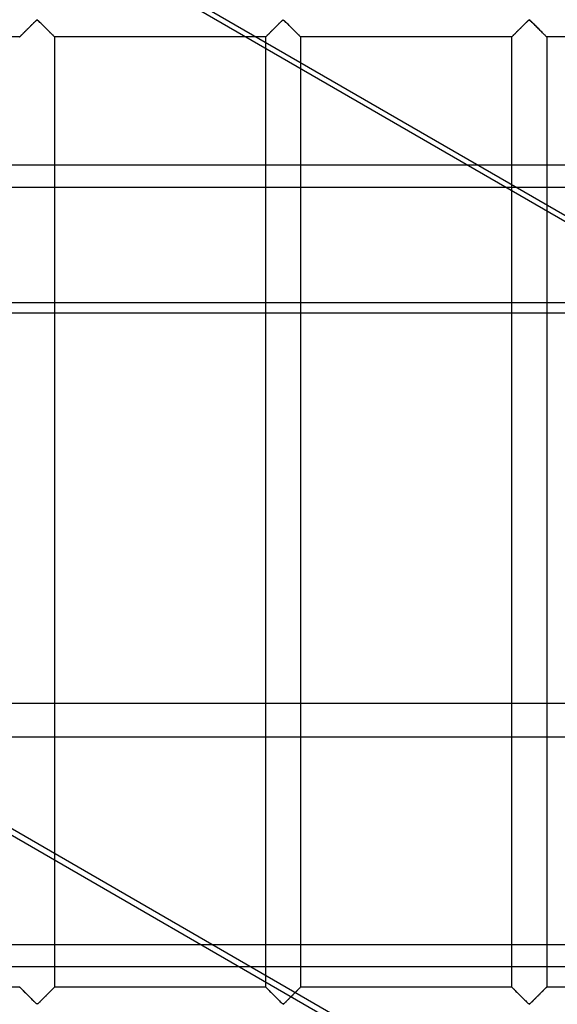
# Model space of a CAD drawing. Header units: millimetres. Extents: x -455 to 455, y -455 to 455.
# Tile 35 of 57: x 209 to 286, y -211 to -70. Entities that reach past the tile are written whole.
import ezdxf

# ---------------------------------------------------------------- set-up
doc = ezdxf.new("R2010")
doc.units = ezdxf.units.MM
doc.layers.add('MAIN-1', color=7, linetype='Continuous')
doc.layers.add('MAIN-2', color=7, linetype='Continuous')

msp = doc.modelspace()

# ---------------------------------------------------------------- linework, layer by layer
at = {"layer": 'MAIN-1'}
for p, q in [((-387.5, -91.22), (387.5, -91.22)), ((387.5, -112.42), (-387.5, -112.42)), ((387.5, -168.22), (-387.5, -168.22)), ((-387.5, -202.65), (387.5, -202.65))]:
    msp.add_line(p, q, dxfattribs=at)
at = {"layer": 'MAIN-2'}
for p, q in [((309.49, -112.42), (213.14, -56.79)), ((214.71, -56.79), (311.06, -112.42)), ((209.91, -71.76), (209.84, -71.83)), ((209.86, -71.81), (209.96, -71.71)), ((209.98, -71.69), (209.91, -71.76)), ((209.96, -71.71), (210.05, -71.62)), ((210.05, -71.62), (209.98, -71.69)), ((210.05, -71.62), (210.15, -71.52)), ((210.12, -71.55), (210.05, -71.62)), ((210.19, -71.48), (210.12, -71.55)), ((210.15, -71.52), (210.25, -71.42)), ((210.26, -71.41), (210.19, -71.48)), ((210.25, -71.42), (210.34, -71.33)), ((210.32, -71.35), (210.26, -71.41)), ((210.39, -71.28), (210.32, -71.35)), ((210.34, -71.33), (210.44, -71.23)), ((210.46, -71.21), (210.39, -71.28)), ((210.44, -71.23), (210.53, -71.14)), ((210.52, -71.15), (210.46, -71.21)), ((210.59, -71.08), (210.52, -71.15)), ((210.53, -71.14), (210.62, -71.05)), ((210.66, -71.01), (210.59, -71.08)), ((210.62, -71.05), (210.71, -70.96)), ((210.72, -70.95), (210.66, -71.01)), ((210.71, -70.96), (210.8, -70.87)), ((210.78, -70.89), (210.72, -70.95)), ((210.84, -70.83), (210.78, -70.89)), ((210.8, -70.87), (210.88, -70.79)), ((210.9, -70.77), (210.84, -70.83)), ((210.88, -70.79), (210.96, -70.71)), ((210.96, -70.72), (210.9, -70.77)), ((210.96, -70.71), (211.04, -70.64)), ((211.02, -70.66), (210.96, -70.72)), ((211.07, -70.61), (211.02, -70.66)), ((211.04, -70.64), (211.12, -70.57)), ((211.12, -70.56), (211.07, -70.61)), ((211.12, -70.57), (211.19, -70.51)), ((211.18, -70.52), (211.12, -70.56)), ((211.25, -70.49), (211.18, -70.52)), ((211.19, -70.51), (211.31, -70.51)), ((211.36, -70.55), (211.25, -70.49)), ((211.31, -70.51), (211.38, -70.57)), ((211.46, -70.64), (211.36, -70.55)), ((211.38, -70.57), (211.46, -70.64)), ((211.46, -70.64), (211.54, -70.71)), ((211.55, -70.73), (211.46, -70.64)), ((211.54, -70.71), (211.62, -70.79)), ((211.65, -70.83), (211.55, -70.73)), ((211.62, -70.79), (211.7, -70.87)), ((211.76, -70.93), (211.65, -70.83)), ((211.7, -70.87), (211.79, -70.96)), ((211.87, -71.04), (211.76, -70.93)), ((211.79, -70.96), (211.88, -71.05)), ((211.99, -71.16), (211.87, -71.04)), ((211.88, -71.05), (211.97, -71.14)), ((211.97, -71.14), (212.06, -71.23)), ((212.1, -71.27), (211.99, -71.16)), ((212.06, -71.23), (212.16, -71.33)), ((212.22, -71.39), (212.1, -71.27)), ((212.16, -71.33), (212.25, -71.42)), ((212.34, -71.51), (212.22, -71.39)), ((212.25, -71.42), (212.35, -71.52)), ((212.46, -71.63), (212.34, -71.51)), ((212.35, -71.52), (212.45, -71.62)), ((212.45, -71.62), (212.54, -71.71)), ((212.58, -71.75), (212.46, -71.63)), ((212.54, -71.71), (212.64, -71.81)), ((212.7, -71.87), (212.58, -71.75)), ((245.12, -71.76), (245.05, -71.83)), ((245.07, -71.81), (245.16, -71.71)), ((245.19, -71.69), (245.12, -71.76)), ((245.16, -71.71), (245.26, -71.62)), ((245.26, -71.62), (245.19, -71.69)), ((245.26, -71.62), (245.36, -71.52)), ((245.33, -71.55), (245.26, -71.62)), ((245.4, -71.48), (245.33, -71.55)), ((245.36, -71.52), (245.45, -71.42)), ((245.46, -71.41), (245.4, -71.48)), ((245.45, -71.42), (245.55, -71.33)), ((245.53, -71.35), (245.46, -71.41)), ((245.6, -71.28), (245.53, -71.35)), ((245.55, -71.33), (245.64, -71.23)), ((245.67, -71.21), (245.6, -71.28)), ((245.64, -71.23), (245.74, -71.14)), ((245.73, -71.15), (245.67, -71.21)), ((245.8, -71.08), (245.73, -71.15)), ((245.74, -71.14), (245.83, -71.05)), ((245.86, -71.01), (245.8, -71.08)), ((245.83, -71.05), (245.92, -70.96)), ((245.93, -70.95), (245.86, -71.01)), ((245.92, -70.96), (246.01, -70.87)), ((245.99, -70.89), (245.93, -70.95)), ((246.05, -70.83), (245.99, -70.89)), ((246.01, -70.87), (246.09, -70.79)), ((246.11, -70.77), (246.05, -70.83)), ((246.09, -70.79), (246.17, -70.71)), ((246.17, -70.72), (246.11, -70.77)), ((246.17, -70.71), (246.25, -70.64)), ((246.22, -70.66), (246.17, -70.72)), ((246.28, -70.61), (246.22, -70.66)), ((246.25, -70.64), (246.32, -70.57)), ((246.33, -70.56), (246.28, -70.61)), ((246.32, -70.57), (246.4, -70.51)), ((246.39, -70.52), (246.33, -70.56)), ((246.46, -70.49), (246.39, -70.52)), ((246.4, -70.51), (246.51, -70.51)), ((246.57, -70.55), (246.46, -70.49)), ((246.51, -70.51), (246.59, -70.57)), ((246.67, -70.64), (246.57, -70.55)), ((246.59, -70.57), (246.67, -70.64)), ((246.67, -70.64), (246.74, -70.71)), ((246.76, -70.73), (246.67, -70.64)), ((246.74, -70.71), (246.82, -70.79)), ((246.86, -70.83), (246.76, -70.73)), ((246.82, -70.79), (246.91, -70.87)), ((246.97, -70.93), (246.86, -70.83)), ((246.91, -70.87), (247, -70.96)), ((247.08, -71.04), (246.97, -70.93)), ((247, -70.96), (247.09, -71.05)), ((247.2, -71.16), (247.08, -71.04)), ((247.09, -71.05), (247.18, -71.14)), ((247.18, -71.14), (247.27, -71.23)), ((247.31, -71.27), (247.2, -71.16)), ((247.27, -71.23), (247.37, -71.33)), ((247.43, -71.39), (247.31, -71.27)), ((247.37, -71.33), (247.46, -71.42)), ((247.55, -71.51), (247.43, -71.39)), ((247.46, -71.42), (247.56, -71.52)), ((247.67, -71.63), (247.55, -71.51)), ((247.56, -71.52), (247.66, -71.62)), ((247.66, -71.62), (247.75, -71.71)), ((247.79, -71.75), (247.67, -71.63)), ((247.75, -71.71), (247.85, -71.81)), ((247.91, -71.87), (247.79, -71.75)), ((280.33, -71.76), (280.26, -71.83)), ((280.28, -71.81), (280.37, -71.71)), ((280.4, -71.69), (280.33, -71.76)), ((280.37, -71.71), (280.47, -71.62)), ((280.47, -71.62), (280.4, -71.69)), ((280.47, -71.62), (280.57, -71.52)), ((280.53, -71.55), (280.47, -71.62)), ((280.6, -71.48), (280.53, -71.55)), ((280.57, -71.52), (280.66, -71.42)), ((280.67, -71.41), (280.6, -71.48)), ((280.66, -71.42), (280.76, -71.33)), ((280.74, -71.35), (280.67, -71.41)), ((280.81, -71.28), (280.74, -71.35)), ((280.76, -71.33), (280.85, -71.23)), ((280.88, -71.21), (280.81, -71.28)), ((280.85, -71.23), (280.95, -71.14)), ((280.94, -71.15), (280.88, -71.21)), ((281.01, -71.08), (280.94, -71.15)), ((280.95, -71.14), (281.04, -71.05)), ((281.07, -71.01), (281.01, -71.08)), ((281.04, -71.05), (281.13, -70.96)), ((281.14, -70.95), (281.07, -71.01)), ((281.13, -70.96), (281.22, -70.87)), ((281.2, -70.89), (281.14, -70.95)), ((281.26, -70.83), (281.2, -70.89)), ((281.22, -70.87), (281.3, -70.79)), ((281.32, -70.77), (281.26, -70.83)), ((281.3, -70.79), (281.38, -70.71)), ((281.38, -70.72), (281.32, -70.77)), ((281.38, -70.71), (281.46, -70.64)), ((281.43, -70.66), (281.38, -70.72)), ((281.49, -70.61), (281.43, -70.66)), ((281.46, -70.64), (281.53, -70.57)), ((281.54, -70.56), (281.49, -70.61)), ((281.53, -70.57), (281.61, -70.51)), ((281.59, -70.52), (281.54, -70.56)), ((281.67, -70.49), (281.59, -70.52)), ((281.61, -70.51), (281.72, -70.51)), ((281.78, -70.55), (281.67, -70.49)), ((281.72, -70.51), (281.8, -70.57)), ((281.87, -70.64), (281.78, -70.55)), ((281.8, -70.57), (281.87, -70.64)), ((281.87, -70.64), (281.95, -70.71)), ((281.97, -70.73), (281.87, -70.64)), ((281.95, -70.71), (282.03, -70.79)), ((282.07, -70.83), (281.97, -70.73)), ((282.03, -70.79), (282.12, -70.87)), ((282.18, -70.93), (282.07, -70.83)), ((282.12, -70.87), (282.2, -70.96)), ((282.29, -71.04), (282.18, -70.93)), ((282.2, -70.96), (282.29, -71.05)), ((282.4, -71.16), (282.29, -71.04)), ((282.29, -71.05), (282.39, -71.14)), ((282.39, -71.14), (282.48, -71.23)), ((282.52, -71.27), (282.4, -71.16)), ((282.48, -71.23), (282.57, -71.33)), ((282.64, -71.39), (282.52, -71.27)), ((282.57, -71.33), (282.67, -71.42)), ((282.76, -71.51), (282.64, -71.39)), ((282.67, -71.42), (282.77, -71.52)), ((282.88, -71.63), (282.76, -71.51)), ((282.77, -71.52), (282.86, -71.62)), ((282.86, -71.62), (282.96, -71.71)), ((283, -71.75), (282.88, -71.63)), ((282.96, -71.71), (283.06, -71.81)), ((283.12, -71.87), (283, -71.75)), ((208.75, -72.92), (178.54, -72.92)), ((208.75, -72.92), (208.76, -72.91)), ((208.76, -72.91), (208.75, -72.91)), ((208.75, -72.91), (208.75, -72.92)), ((208.76, -72.91), (208.77, -72.9)), ((208.77, -72.9), (208.76, -72.91)), ((208.77, -72.9), (208.79, -72.88)), ((208.79, -72.88), (208.77, -72.9)), ((208.79, -72.88), (208.82, -72.85)), ((208.81, -72.86), (208.79, -72.88)), ((208.83, -72.84), (208.81, -72.86)), ((208.82, -72.85), (208.86, -72.81)), ((208.86, -72.81), (208.83, -72.84)), ((208.86, -72.81), (208.91, -72.76)), ((208.89, -72.77), (208.86, -72.81)), ((208.93, -72.74), (208.89, -72.77)), ((208.91, -72.76), (208.96, -72.7)), ((208.97, -72.7), (208.93, -72.74)), ((208.96, -72.7), (209.02, -72.64)), ((209.01, -72.65), (208.97, -72.7)), ((209.06, -72.61), (209.01, -72.65)), ((209.02, -72.64), (209.09, -72.58)), ((209.11, -72.56), (209.06, -72.61)), ((209.09, -72.58), (209.17, -72.5)), ((209.16, -72.5), (209.11, -72.56)), ((209.22, -72.45), (209.16, -72.5)), ((209.17, -72.5), (209.24, -72.43)), ((209.28, -72.39), (209.22, -72.45)), ((209.24, -72.43), (209.32, -72.34)), ((209.33, -72.33), (209.28, -72.39)), ((209.32, -72.34), (209.41, -72.26)), ((209.39, -72.27), (209.33, -72.33)), ((209.45, -72.21), (209.39, -72.27)), ((209.41, -72.26), (209.49, -72.17)), ((209.52, -72.15), (209.45, -72.21)), ((209.49, -72.17), (209.58, -72.09)), ((209.58, -72.09), (209.52, -72.15)), ((209.58, -72.09), (209.67, -72)), ((209.64, -72.02), (209.58, -72.09)), ((209.71, -71.96), (209.64, -72.02)), ((209.67, -72), (209.77, -71.9)), ((209.78, -71.89), (209.71, -71.96)), ((209.77, -71.9), (209.86, -71.81)), ((209.84, -71.83), (209.78, -71.89)), ((212.64, -71.81), (212.73, -71.9)), ((212.82, -71.98), (212.7, -71.87)), ((212.73, -71.9), (212.83, -72)), ((212.93, -72.1), (212.82, -71.98)), ((212.83, -72), (212.92, -72.09)), ((212.92, -72.09), (213.01, -72.17)), ((213.04, -72.2), (212.93, -72.1)), ((213.01, -72.17), (213.09, -72.26)), ((213.14, -72.31), (213.04, -72.2)), ((213.09, -72.26), (213.18, -72.34)), ((213.24, -72.41), (213.14, -72.31)), ((213.18, -72.34), (213.26, -72.43)), ((213.34, -72.51), (213.24, -72.41)), ((213.26, -72.43), (213.33, -72.5)), ((213.33, -72.5), (213.41, -72.58)), ((213.43, -72.6), (213.34, -72.51)), ((213.41, -72.58), (213.48, -72.64)), ((213.51, -72.68), (213.43, -72.6)), ((213.48, -72.64), (213.54, -72.7)), ((213.58, -72.75), (213.51, -72.68)), ((213.54, -72.7), (213.59, -72.76)), ((213.64, -72.81), (213.58, -72.75)), ((213.59, -72.76), (213.64, -72.81)), ((213.64, -72.81), (213.68, -72.85)), ((213.69, -72.86), (213.64, -72.81)), ((213.68, -72.85), (213.71, -72.88)), ((213.72, -72.89), (213.69, -72.86)), ((213.71, -72.88), (213.73, -72.9)), ((213.74, -72.91), (213.72, -72.89)), ((213.73, -72.9), (213.74, -72.91)), ((213.74, -72.91), (213.75, -72.92)), ((213.75, -72.92), (213.74, -72.91)), ((213.75, -72.92), (213.75, -208.75)), ((243.96, -72.92), (213.75, -72.92)), ((243.96, -72.91), (243.98, -72.9)), ((243.96, -72.92), (243.96, -72.91)), ((243.97, -72.91), (243.96, -72.91)), ((243.96, -72.91), (243.96, -72.92)), ((243.96, -208.75), (243.96, -72.92)), ((243.98, -72.9), (243.97, -72.91)), ((243.98, -72.9), (244, -72.88)), ((244, -72.88), (243.98, -72.9)), ((244, -72.88), (244.03, -72.85)), ((244.02, -72.86), (244, -72.88)), ((244.04, -72.84), (244.02, -72.86)), ((244.03, -72.85), (244.07, -72.81)), ((244.07, -72.81), (244.04, -72.84)), ((244.07, -72.81), (244.12, -72.76)), ((244.1, -72.77), (244.07, -72.81)), ((244.14, -72.74), (244.1, -72.77)), ((244.12, -72.76), (244.17, -72.7)), ((244.18, -72.7), (244.14, -72.74)), ((244.17, -72.7), (244.23, -72.64)), ((244.22, -72.65), (244.18, -72.7)), ((244.27, -72.61), (244.22, -72.65)), ((244.23, -72.64), (244.3, -72.58)), ((244.32, -72.56), (244.27, -72.61)), ((244.3, -72.58), (244.37, -72.5)), ((244.37, -72.5), (244.32, -72.56)), ((244.37, -72.5), (244.45, -72.43)), ((244.43, -72.45), (244.37, -72.5)), ((244.48, -72.39), (244.43, -72.45)), ((244.45, -72.43), (244.53, -72.34)), ((244.54, -72.33), (244.48, -72.39)), ((244.53, -72.34), (244.62, -72.26)), ((244.6, -72.27), (244.54, -72.33)), ((244.66, -72.21), (244.6, -72.27)), ((244.62, -72.26), (244.7, -72.17)), ((244.72, -72.15), (244.66, -72.21)), ((244.7, -72.17), (244.79, -72.09)), ((244.79, -72.09), (244.72, -72.15)), ((244.79, -72.09), (244.88, -72)), ((244.85, -72.02), (244.79, -72.09)), ((244.92, -71.96), (244.85, -72.02)), ((244.88, -72), (244.97, -71.9)), ((244.98, -71.89), (244.92, -71.96)), ((244.97, -71.9), (245.07, -71.81)), ((245.05, -71.83), (244.98, -71.89)), ((247.85, -71.81), (247.94, -71.9)), ((248.02, -71.98), (247.91, -71.87)), ((247.94, -71.9), (248.04, -72)), ((248.14, -72.1), (248.02, -71.98)), ((248.04, -72), (248.13, -72.09)), ((248.13, -72.09), (248.21, -72.17)), ((248.24, -72.2), (248.14, -72.1)), ((248.21, -72.17), (248.3, -72.26)), ((248.35, -72.31), (248.24, -72.2)), ((248.3, -72.26), (248.38, -72.34)), ((248.45, -72.41), (248.35, -72.31)), ((248.38, -72.34), (248.47, -72.43)), ((248.55, -72.51), (248.45, -72.41)), ((248.47, -72.43), (248.54, -72.5)), ((248.54, -72.5), (248.62, -72.58)), ((248.64, -72.6), (248.55, -72.51)), ((248.62, -72.58), (248.68, -72.64)), ((248.72, -72.68), (248.64, -72.6)), ((248.68, -72.64), (248.75, -72.7)), ((248.79, -72.75), (248.72, -72.68)), ((248.75, -72.7), (248.8, -72.76)), ((248.85, -72.81), (248.79, -72.75)), ((248.8, -72.76), (248.85, -72.81)), ((248.85, -72.81), (248.89, -72.85)), ((248.9, -72.86), (248.85, -72.81)), ((248.89, -72.85), (248.92, -72.88)), ((248.93, -72.89), (248.9, -72.86)), ((248.92, -72.88), (248.94, -72.9)), ((248.95, -72.91), (248.93, -72.89)), ((248.94, -72.9), (248.95, -72.91)), ((248.95, -72.91), (248.96, -72.92)), ((248.96, -72.92), (248.95, -72.91)), ((248.96, -72.92), (248.96, -208.75)), ((279.17, -72.92), (248.96, -72.92)), ((279.17, -72.91), (279.19, -72.9)), ((279.17, -72.92), (279.17, -72.91)), ((279.18, -72.91), (279.17, -72.91)), ((279.17, -72.91), (279.17, -72.92)), ((279.17, -208.75), (279.17, -72.92)), ((279.19, -72.9), (279.18, -72.91)), ((279.19, -72.9), (279.21, -72.88)), ((279.2, -72.88), (279.19, -72.9)), ((279.22, -72.86), (279.2, -72.88)), ((279.21, -72.88), (279.24, -72.85)), ((279.25, -72.84), (279.22, -72.86)), ((279.24, -72.85), (279.28, -72.81)), ((279.28, -72.81), (279.25, -72.84)), ((279.28, -72.81), (279.33, -72.76)), ((279.31, -72.77), (279.28, -72.81)), ((279.35, -72.74), (279.31, -72.77)), ((279.33, -72.76), (279.38, -72.7)), ((279.39, -72.7), (279.35, -72.74)), ((279.38, -72.7), (279.44, -72.64)), ((279.43, -72.65), (279.39, -72.7)), ((279.48, -72.61), (279.43, -72.65)), ((279.44, -72.64), (279.51, -72.58)), ((279.53, -72.56), (279.48, -72.61)), ((279.51, -72.58), (279.58, -72.5)), ((279.58, -72.5), (279.53, -72.56)), ((279.58, -72.5), (279.66, -72.43)), ((279.64, -72.45), (279.58, -72.5)), ((279.69, -72.39), (279.64, -72.45)), ((279.66, -72.43), (279.74, -72.34)), ((279.75, -72.33), (279.69, -72.39)), ((279.74, -72.34), (279.82, -72.26)), ((279.81, -72.27), (279.75, -72.33)), ((279.87, -72.21), (279.81, -72.27)), ((279.82, -72.26), (279.91, -72.17)), ((279.93, -72.15), (279.87, -72.21)), ((279.91, -72.17), (280, -72.09)), ((280, -72.09), (279.93, -72.15)), ((280, -72.09), (280.09, -72)), ((280.06, -72.02), (280, -72.09)), ((280.13, -71.96), (280.06, -72.02)), ((280.09, -72), (280.18, -71.9)), ((280.19, -71.89), (280.13, -71.96)), ((280.18, -71.9), (280.28, -71.81)), ((280.26, -71.83), (280.19, -71.89)), ((283.06, -71.81), (283.15, -71.9)), ((283.23, -71.98), (283.12, -71.87)), ((283.15, -71.9), (283.24, -72)), ((283.34, -72.1), (283.23, -71.98)), ((283.24, -72), (283.33, -72.09)), ((283.33, -72.09), (283.42, -72.17)), ((283.45, -72.2), (283.34, -72.1)), ((283.42, -72.17), (283.51, -72.26)), ((283.56, -72.31), (283.45, -72.2)), ((283.51, -72.26), (283.59, -72.34)), ((283.66, -72.41), (283.56, -72.31)), ((283.59, -72.34), (283.67, -72.43)), ((283.76, -72.51), (283.66, -72.41)), ((283.67, -72.43), (283.75, -72.5)), ((283.75, -72.5), (283.82, -72.58)), ((283.85, -72.6), (283.76, -72.51)), ((283.82, -72.58), (283.89, -72.64)), ((283.93, -72.68), (283.85, -72.6)), ((283.89, -72.64), (283.95, -72.7)), ((284, -72.75), (283.93, -72.68)), ((283.95, -72.7), (284.01, -72.76)), ((284.06, -72.81), (284, -72.75)), ((284.01, -72.76), (284.06, -72.81)), ((284.06, -72.81), (284.09, -72.85)), ((284.1, -72.86), (284.06, -72.81)), ((284.09, -72.85), (284.13, -72.88)), ((284.14, -72.89), (284.1, -72.86)), ((284.13, -72.88), (284.15, -72.9)), ((284.16, -72.91), (284.14, -72.89)), ((284.15, -72.9), (284.16, -72.91)), ((284.16, -72.91), (284.17, -72.92)), ((284.17, -72.92), (284.16, -72.91)), ((284.17, -72.92), (284.17, -208.75)), ((314.38, -72.92), (284.17, -72.92)), ((300.85, -239.96), (38.86, -88.71)), ((387.5, -94.44), (-387.5, -94.44)), ((-387.5, -110.87), (387.5, -110.87)), ((175.02, -168.22), (271.38, -223.85)), ((-387.5, -172.98), (387.5, -172.98)), ((387.5, -205.86), (-387.5, -205.86)), ((208.75, -208.75), (178.54, -208.75)), ((208.76, -208.75), (208.75, -208.75)), ((208.75, -208.75), (208.76, -208.76)), ((208.77, -208.77), (208.76, -208.75)), ((208.76, -208.76), (208.78, -208.78)), ((208.79, -208.79), (208.77, -208.77)), ((208.78, -208.78), (208.81, -208.81)), ((208.82, -208.82), (208.79, -208.79)), ((208.81, -208.81), (208.86, -208.86)), ((208.86, -208.86), (208.82, -208.82)), ((208.91, -208.91), (208.86, -208.86)), ((208.86, -208.86), (208.92, -208.92)), ((208.96, -208.96), (208.91, -208.91)), ((208.92, -208.92), (208.99, -208.99)), ((209.02, -209.02), (208.96, -208.96)), ((208.99, -208.99), (209.07, -209.07)), ((209.09, -209.09), (209.02, -209.02)), ((209.07, -209.07), (209.16, -209.16)), ((209.17, -209.16), (209.09, -209.09)), ((209.16, -209.16), (209.26, -209.25)), ((209.24, -209.24), (209.17, -209.16)), ((209.32, -209.32), (209.24, -209.24)), ((209.26, -209.25), (209.36, -209.36)), ((209.41, -209.41), (209.32, -209.32)), ((209.36, -209.36), (209.46, -209.46)), ((209.49, -209.49), (209.41, -209.41)), ((209.46, -209.46), (209.57, -209.57)), ((209.58, -209.58), (209.49, -209.49)), ((209.57, -209.57), (209.68, -209.68)), ((209.67, -209.67), (209.58, -209.58)), ((209.77, -209.76), (209.67, -209.67)), ((209.68, -209.68), (209.8, -209.8)), ((212.72, -209.77), (212.79, -209.71)), ((212.83, -209.67), (212.73, -209.76)), ((212.79, -209.71), (212.86, -209.64)), ((212.92, -209.58), (212.83, -209.67)), ((212.86, -209.64), (212.92, -209.58)), ((213.01, -209.49), (212.92, -209.58)), ((212.92, -209.58), (212.98, -209.51)), ((212.98, -209.51), (213.05, -209.45)), ((213.09, -209.41), (213.01, -209.49)), ((213.05, -209.45), (213.11, -209.39)), ((213.18, -209.32), (213.09, -209.41)), ((213.11, -209.39), (213.17, -209.33)), ((213.17, -209.33), (213.22, -209.27)), ((213.26, -209.24), (213.18, -209.32)), ((213.22, -209.27), (213.28, -209.22)), ((213.33, -209.16), (213.26, -209.24)), ((213.28, -209.22), (213.34, -209.16)), ((213.41, -209.09), (213.33, -209.16)), ((213.34, -209.16), (213.39, -209.11)), ((213.39, -209.11), (213.44, -209.06)), ((213.48, -209.02), (213.41, -209.09)), ((213.44, -209.06), (213.49, -209.01)), ((213.54, -208.96), (213.48, -209.02)), ((213.49, -209.01), (213.53, -208.97)), ((213.53, -208.97), (213.57, -208.93)), ((213.59, -208.91), (213.54, -208.96)), ((213.57, -208.93), (213.61, -208.89)), ((213.64, -208.86), (213.59, -208.91)), ((213.61, -208.89), (213.64, -208.86)), ((213.68, -208.82), (213.64, -208.86)), ((213.64, -208.86), (213.67, -208.83)), ((213.67, -208.83), (213.69, -208.81)), ((213.71, -208.79), (213.68, -208.82)), ((213.69, -208.81), (213.71, -208.79)), ((213.73, -208.77), (213.71, -208.79)), ((213.71, -208.79), (213.73, -208.77)), ((213.74, -208.75), (213.73, -208.77)), ((213.73, -208.77), (213.74, -208.76)), ((213.75, -208.75), (213.74, -208.75)), ((213.74, -208.76), (213.75, -208.75)), ((213.75, -208.75), (213.75, -208.75)), ((243.96, -208.75), (213.75, -208.75)), ((243.98, -208.77), (243.96, -208.75)), ((243.96, -208.75), (243.96, -208.75)), ((243.96, -208.75), (243.97, -208.76)), ((243.97, -208.76), (243.99, -208.78)), ((244, -208.79), (243.98, -208.77)), ((243.99, -208.78), (244.02, -208.81)), ((244.03, -208.82), (244, -208.79)), ((244.02, -208.81), (244.07, -208.86)), ((244.07, -208.86), (244.03, -208.82)), ((244.12, -208.91), (244.07, -208.86)), ((244.07, -208.86), (244.13, -208.92)), ((244.17, -208.96), (244.12, -208.91)), ((244.13, -208.92), (244.2, -208.99)), ((244.23, -209.02), (244.17, -208.96)), ((244.2, -208.99), (244.28, -209.07)), ((244.3, -209.09), (244.23, -209.02)), ((244.28, -209.07), (244.37, -209.16)), ((244.37, -209.16), (244.3, -209.09)), ((244.45, -209.24), (244.37, -209.16)), ((244.37, -209.16), (244.46, -209.25)), ((244.53, -209.32), (244.45, -209.24)), ((244.46, -209.25), (244.57, -209.36)), ((244.62, -209.41), (244.53, -209.32)), ((244.57, -209.36), (244.67, -209.46)), ((244.7, -209.49), (244.62, -209.41)), ((244.67, -209.46), (244.78, -209.57)), ((244.79, -209.58), (244.7, -209.49)), ((244.78, -209.57), (244.89, -209.68)), ((244.88, -209.67), (244.79, -209.58)), ((244.97, -209.76), (244.88, -209.67)), ((244.89, -209.68), (245.01, -209.8)), ((247.93, -209.77), (248, -209.71)), ((248.04, -209.67), (247.94, -209.76)), ((248, -209.71), (248.07, -209.64)), ((248.13, -209.58), (248.04, -209.67)), ((248.07, -209.64), (248.13, -209.58)), ((248.21, -209.49), (248.13, -209.58)), ((248.13, -209.58), (248.19, -209.51)), ((248.19, -209.51), (248.25, -209.45)), ((248.3, -209.41), (248.21, -209.49)), ((248.25, -209.45), (248.31, -209.39)), ((248.38, -209.32), (248.3, -209.41)), ((248.31, -209.39), (248.37, -209.33)), ((248.37, -209.33), (248.43, -209.27)), ((248.47, -209.24), (248.38, -209.32)), ((248.43, -209.27), (248.49, -209.22)), ((248.54, -209.16), (248.47, -209.24)), ((248.49, -209.22), (248.54, -209.16)), ((248.62, -209.09), (248.54, -209.16)), ((248.54, -209.16), (248.6, -209.11)), ((248.6, -209.11), (248.65, -209.06)), ((248.68, -209.02), (248.62, -209.09)), ((248.65, -209.06), (248.69, -209.01)), ((248.75, -208.96), (248.68, -209.02)), ((248.69, -209.01), (248.74, -208.97)), ((248.74, -208.97), (248.78, -208.93)), ((248.8, -208.91), (248.75, -208.96)), ((248.78, -208.93), (248.81, -208.89)), ((248.85, -208.86), (248.8, -208.91)), ((248.81, -208.89), (248.85, -208.86)), ((248.89, -208.82), (248.85, -208.86)), ((248.85, -208.86), (248.88, -208.83)), ((248.88, -208.83), (248.9, -208.81)), ((248.92, -208.79), (248.89, -208.82)), ((248.9, -208.81), (248.92, -208.79)), ((248.94, -208.77), (248.92, -208.79)), ((248.92, -208.79), (248.94, -208.77)), ((248.95, -208.75), (248.94, -208.77)), ((248.94, -208.77), (248.95, -208.76)), ((248.96, -208.75), (248.95, -208.75)), ((248.95, -208.76), (248.96, -208.75)), ((248.96, -208.75), (248.96, -208.75)), ((279.17, -208.75), (248.96, -208.75)), ((279.19, -208.77), (279.17, -208.75)), ((279.17, -208.75), (279.17, -208.75)), ((279.17, -208.75), (279.17, -208.76)), ((279.17, -208.76), (279.2, -208.78)), ((279.21, -208.79), (279.19, -208.77)), ((279.2, -208.78), (279.23, -208.81)), ((279.24, -208.82), (279.21, -208.79)), ((279.23, -208.81), (279.28, -208.86)), ((279.28, -208.86), (279.24, -208.82)), ((279.33, -208.91), (279.28, -208.86)), ((279.28, -208.86), (279.34, -208.92)), ((279.38, -208.96), (279.33, -208.91)), ((279.34, -208.92), (279.41, -208.99)), ((279.44, -209.02), (279.38, -208.96)), ((279.41, -208.99), (279.49, -209.07)), ((279.51, -209.09), (279.44, -209.02)), ((279.49, -209.07), (279.58, -209.16)), ((279.58, -209.16), (279.51, -209.09)), ((279.66, -209.24), (279.58, -209.16)), ((279.58, -209.16), (279.67, -209.25)), ((279.74, -209.32), (279.66, -209.24)), ((279.67, -209.25), (279.77, -209.36)), ((279.82, -209.41), (279.74, -209.32)), ((279.77, -209.36), (279.88, -209.46)), ((279.91, -209.49), (279.82, -209.41)), ((279.88, -209.46), (279.99, -209.57)), ((280, -209.58), (279.91, -209.49)), ((279.99, -209.57), (280.1, -209.68)), ((280.09, -209.67), (280, -209.58)), ((280.18, -209.76), (280.09, -209.67)), ((280.1, -209.68), (280.22, -209.8)), ((283.14, -209.77), (283.21, -209.71)), ((283.24, -209.67), (283.15, -209.76)), ((283.21, -209.71), (283.27, -209.64)), ((283.33, -209.58), (283.24, -209.67)), ((283.27, -209.64), (283.34, -209.58)), ((283.42, -209.49), (283.33, -209.58)), ((283.34, -209.58), (283.4, -209.51)), ((283.4, -209.51), (283.46, -209.45)), ((283.51, -209.41), (283.42, -209.49)), ((283.46, -209.45), (283.52, -209.39)), ((283.59, -209.32), (283.51, -209.41)), ((283.52, -209.39), (283.58, -209.33)), ((283.58, -209.33), (283.64, -209.27)), ((283.67, -209.24), (283.59, -209.32)), ((283.64, -209.27), (283.7, -209.22)), ((283.75, -209.16), (283.67, -209.24)), ((283.7, -209.22), (283.75, -209.16)), ((283.82, -209.09), (283.75, -209.16)), ((283.75, -209.16), (283.81, -209.11)), ((283.81, -209.11), (283.86, -209.06)), ((283.89, -209.02), (283.82, -209.09)), ((283.86, -209.06), (283.9, -209.01)), ((283.95, -208.96), (283.89, -209.02)), ((283.9, -209.01), (283.95, -208.97)), ((284.01, -208.91), (283.95, -208.96)), ((283.95, -208.97), (283.99, -208.93)), ((283.99, -208.93), (284.02, -208.89)), ((284.06, -208.86), (284.01, -208.91)), ((284.02, -208.89), (284.06, -208.86)), ((284.09, -208.82), (284.06, -208.86)), ((284.06, -208.86), (284.08, -208.83)), ((284.08, -208.83), (284.11, -208.81)), ((284.13, -208.79), (284.09, -208.82)), ((284.11, -208.81), (284.13, -208.79)), ((284.15, -208.77), (284.13, -208.79)), ((284.13, -208.79), (284.15, -208.77)), ((284.16, -208.75), (284.15, -208.77)), ((284.15, -208.77), (284.16, -208.76)), ((284.17, -208.75), (284.16, -208.75)), ((284.16, -208.76), (284.16, -208.75)), ((284.16, -208.75), (284.17, -208.75)), ((314.38, -208.75), (284.17, -208.75)), ((209.86, -209.86), (209.77, -209.76)), ((209.8, -209.8), (209.92, -209.92)), ((209.96, -209.95), (209.86, -209.86)), ((209.92, -209.92), (210.04, -210.04)), ((210.05, -210.05), (209.96, -209.95)), ((210.04, -210.04), (210.16, -210.16)), ((210.15, -210.15), (210.05, -210.05)), ((210.25, -210.24), (210.15, -210.15)), ((210.16, -210.16), (210.28, -210.28)), ((210.34, -210.34), (210.25, -210.24)), ((210.28, -210.28), (210.4, -210.39)), ((210.44, -210.43), (210.34, -210.34)), ((210.4, -210.39), (210.51, -210.51)), ((210.53, -210.53), (210.44, -210.43)), ((210.51, -210.51), (210.63, -210.62)), ((210.62, -210.62), (210.53, -210.53)), ((210.71, -210.71), (210.62, -210.62)), ((210.63, -210.62), (210.74, -210.73)), ((210.8, -210.79), (210.71, -210.71)), ((210.74, -210.73), (210.85, -210.84)), ((210.88, -210.88), (210.8, -210.79)), ((210.85, -210.84), (210.95, -210.94)), ((210.96, -210.96), (210.88, -210.88)), ((210.95, -210.94), (211.04, -211.03)), ((211.04, -211.03), (210.96, -210.96)), ((211.12, -211.1), (211.04, -211.03)), ((211.04, -211.03), (211.14, -211.12)), ((211.19, -211.16), (211.12, -211.1)), ((211.14, -211.12), (211.25, -211.18)), ((211.38, -211.1), (211.31, -211.16)), ((211.32, -211.15), (211.38, -211.1)), ((211.46, -211.03), (211.38, -211.1)), ((211.38, -211.1), (211.43, -211.06)), ((211.43, -211.06), (211.48, -211)), ((211.54, -210.96), (211.46, -211.03)), ((211.48, -211), (211.54, -210.95)), ((211.62, -210.88), (211.54, -210.96)), ((211.54, -210.95), (211.6, -210.89)), ((211.6, -210.89), (211.66, -210.84)), ((211.7, -210.79), (211.62, -210.88)), ((211.66, -210.84), (211.72, -210.78)), ((211.79, -210.71), (211.7, -210.79)), ((211.72, -210.78), (211.78, -210.72)), ((211.78, -210.72), (211.84, -210.65)), ((211.88, -210.62), (211.79, -210.71)), ((211.84, -210.65), (211.91, -210.59)), ((211.97, -210.53), (211.88, -210.62)), ((211.91, -210.59), (211.98, -210.52)), ((212.06, -210.43), (211.97, -210.53)), ((211.98, -210.52), (212.04, -210.46)), ((212.04, -210.46), (212.11, -210.39)), ((212.16, -210.34), (212.06, -210.43)), ((212.11, -210.39), (212.18, -210.32)), ((212.25, -210.24), (212.16, -210.34)), ((212.18, -210.32), (212.24, -210.25)), ((212.24, -210.25), (212.31, -210.18)), ((212.35, -210.15), (212.25, -210.24)), ((212.31, -210.18), (212.38, -210.12)), ((212.45, -210.05), (212.35, -210.15)), ((212.38, -210.12), (212.45, -210.05)), ((212.54, -209.95), (212.45, -210.05)), ((212.45, -210.05), (212.52, -209.98)), ((212.52, -209.98), (212.59, -209.91)), ((212.64, -209.86), (212.54, -209.95)), ((212.59, -209.91), (212.66, -209.84)), ((212.73, -209.76), (212.64, -209.86)), ((212.66, -209.84), (212.72, -209.77)), ((245.07, -209.86), (244.97, -209.76)), ((245.01, -209.8), (245.13, -209.92)), ((245.16, -209.95), (245.07, -209.86)), ((245.13, -209.92), (245.25, -210.04)), ((245.26, -210.05), (245.16, -209.95)), ((245.25, -210.04), (245.37, -210.16)), ((245.36, -210.15), (245.26, -210.05)), ((245.45, -210.24), (245.36, -210.15)), ((245.37, -210.16), (245.49, -210.28)), ((245.55, -210.34), (245.45, -210.24)), ((245.49, -210.28), (245.6, -210.39)), ((245.64, -210.43), (245.55, -210.34)), ((245.6, -210.39), (245.72, -210.51)), ((245.74, -210.53), (245.64, -210.43)), ((245.72, -210.51), (245.84, -210.62)), ((245.83, -210.62), (245.74, -210.53)), ((245.92, -210.71), (245.83, -210.62)), ((245.84, -210.62), (245.95, -210.73)), ((246.01, -210.79), (245.92, -210.71)), ((245.95, -210.73), (246.05, -210.84)), ((246.09, -210.88), (246.01, -210.79)), ((246.05, -210.84), (246.15, -210.94)), ((246.17, -210.96), (246.09, -210.88)), ((246.15, -210.94), (246.25, -211.03)), ((246.25, -211.03), (246.17, -210.96)), ((246.32, -211.1), (246.25, -211.03)), ((246.25, -211.03), (246.34, -211.12)), ((246.4, -211.16), (246.32, -211.1)), ((246.34, -211.12), (246.46, -211.18)), ((246.59, -211.1), (246.51, -211.16)), ((246.53, -211.15), (246.59, -211.1)), ((246.67, -211.03), (246.59, -211.1)), ((246.59, -211.1), (246.64, -211.06)), ((246.64, -211.06), (246.69, -211)), ((246.74, -210.96), (246.67, -211.03)), ((246.69, -211), (246.75, -210.95)), ((246.82, -210.88), (246.74, -210.96)), ((246.75, -210.95), (246.81, -210.89)), ((246.81, -210.89), (246.87, -210.84)), ((246.91, -210.79), (246.82, -210.88)), ((246.87, -210.84), (246.93, -210.78)), ((247, -210.71), (246.91, -210.79)), ((246.93, -210.78), (246.99, -210.72)), ((246.99, -210.72), (247.05, -210.65)), ((247.09, -210.62), (247, -210.71)), ((247.05, -210.65), (247.12, -210.59)), ((247.18, -210.53), (247.09, -210.62)), ((247.12, -210.59), (247.18, -210.52)), ((247.27, -210.43), (247.18, -210.53)), ((247.18, -210.52), (247.25, -210.46)), ((247.25, -210.46), (247.32, -210.39)), ((247.37, -210.34), (247.27, -210.43)), ((247.32, -210.39), (247.38, -210.32)), ((247.46, -210.24), (247.37, -210.34)), ((247.38, -210.32), (247.45, -210.25)), ((247.45, -210.25), (247.52, -210.18)), ((247.56, -210.15), (247.46, -210.24)), ((247.52, -210.18), (247.59, -210.12)), ((247.66, -210.05), (247.56, -210.15)), ((247.59, -210.12), (247.66, -210.05)), ((247.75, -209.95), (247.66, -210.05)), ((247.66, -210.05), (247.73, -209.98)), ((247.73, -209.98), (247.8, -209.91)), ((247.85, -209.86), (247.75, -209.95)), ((247.8, -209.91), (247.87, -209.84)), ((247.94, -209.76), (247.85, -209.86)), ((247.87, -209.84), (247.93, -209.77)), ((280.28, -209.86), (280.18, -209.76)), ((280.22, -209.8), (280.34, -209.92)), ((280.37, -209.95), (280.28, -209.86)), ((280.34, -209.92), (280.46, -210.04)), ((280.47, -210.05), (280.37, -209.95)), ((280.46, -210.04), (280.58, -210.16)), ((280.57, -210.15), (280.47, -210.05)), ((280.66, -210.24), (280.57, -210.15)), ((280.58, -210.16), (280.7, -210.28)), ((280.76, -210.34), (280.66, -210.24)), ((280.7, -210.28), (280.81, -210.39)), ((280.85, -210.43), (280.76, -210.34)), ((280.81, -210.39), (280.93, -210.51)), ((280.95, -210.53), (280.85, -210.43)), ((280.93, -210.51), (281.04, -210.62)), ((281.04, -210.62), (280.95, -210.53)), ((281.13, -210.71), (281.04, -210.62)), ((281.04, -210.62), (281.16, -210.73)), ((281.22, -210.79), (281.13, -210.71)), ((281.16, -210.73), (281.26, -210.84)), ((281.3, -210.88), (281.22, -210.79)), ((281.26, -210.84), (281.36, -210.94)), ((281.38, -210.96), (281.3, -210.88)), ((281.36, -210.94), (281.46, -211.03)), ((281.46, -211.03), (281.38, -210.96)), ((281.53, -211.1), (281.46, -211.03)), ((281.46, -211.03), (281.55, -211.12)), ((281.61, -211.16), (281.53, -211.1)), ((281.55, -211.12), (281.67, -211.18)), ((281.8, -211.1), (281.72, -211.16)), ((281.74, -211.15), (281.79, -211.1)), ((281.79, -211.1), (281.85, -211.06)), ((281.87, -211.03), (281.8, -211.1)), ((281.85, -211.06), (281.9, -211)), ((281.95, -210.96), (281.87, -211.03)), ((281.9, -211), (281.96, -210.95)), ((282.03, -210.88), (281.95, -210.96)), ((281.96, -210.95), (282.01, -210.89)), ((282.01, -210.89), (282.07, -210.84)), ((282.12, -210.79), (282.03, -210.88)), ((282.07, -210.84), (282.13, -210.78)), ((282.2, -210.71), (282.12, -210.79)), ((282.13, -210.78), (282.2, -210.72)), ((282.29, -210.62), (282.2, -210.71)), ((282.2, -210.72), (282.26, -210.65)), ((282.26, -210.65), (282.33, -210.59)), ((282.39, -210.53), (282.29, -210.62)), ((282.33, -210.59), (282.39, -210.52)), ((282.48, -210.43), (282.39, -210.53)), ((282.39, -210.52), (282.46, -210.46)), ((282.46, -210.46), (282.53, -210.39)), ((282.57, -210.34), (282.48, -210.43)), ((282.53, -210.39), (282.59, -210.32)), ((282.67, -210.24), (282.57, -210.34)), ((282.59, -210.32), (282.66, -210.25)), ((282.66, -210.25), (282.73, -210.18)), ((282.77, -210.15), (282.67, -210.24)), ((282.73, -210.18), (282.8, -210.12)), ((282.86, -210.05), (282.77, -210.15)), ((282.8, -210.12), (282.87, -210.05)), ((282.96, -209.95), (282.86, -210.05)), ((282.87, -210.05), (282.94, -209.98)), ((282.94, -209.98), (283.01, -209.91)), ((283.06, -209.86), (282.96, -209.95)), ((283.01, -209.91), (283.07, -209.84)), ((283.15, -209.76), (283.06, -209.86)), ((283.07, -209.84), (283.14, -209.77)), ((211.31, -211.16), (211.19, -211.16)), ((211.25, -211.18), (211.32, -211.15)), ((246.51, -211.16), (246.4, -211.16)), ((246.46, -211.18), (246.53, -211.15)), ((281.72, -211.16), (281.61, -211.16)), ((281.67, -211.18), (281.74, -211.15))]:
    msp.add_line(p, q, dxfattribs=at)

doc.saveas('drawing.dxf')
